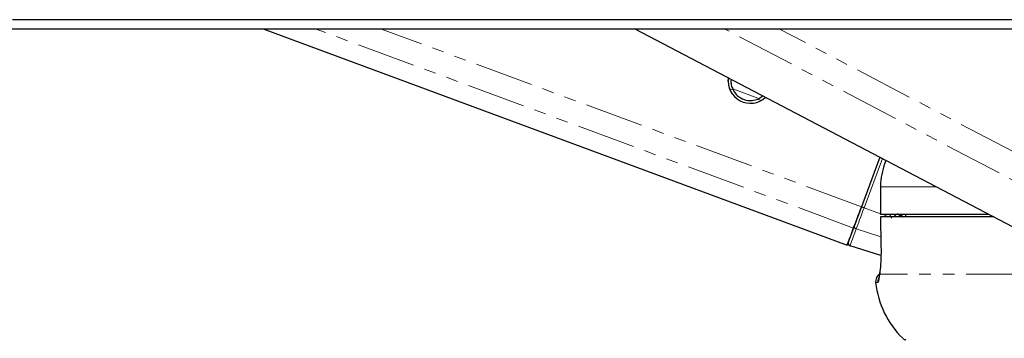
# Paper-space layout 'Inground Anchor' of a CAD drawing. Header units: millimetres. Extents: x 262 to 9484, y 125 to 8141.
# Tile 46 of 53: x 7317 to 7423, y 2901 to 2935. Entities that reach past the tile are written whole.
import ezdxf

# ---------------------------------------------------------------- set-up
doc = ezdxf.new("R2010")
doc.units = ezdxf.units.MM
doc.linetypes.add('PHANTOM', pattern=[12.7, 6.35, -1.27, 1.27, -1.27, 1.27, -1.27])

psp = doc.layouts.new('Inground Anchor')

# ---------------------------------------------------------------- linework, layer by layer
at = {"color": 7, "linetype": 'Continuous', "lineweight": 25}
for p, q in [((7343.05, 2934.1), (7406.29, 2910.66)), ((7383.31, 2934.1), (7426.72, 2911.3)), ((7393.41, 2928.42), (7393.45, 2928.77)), ((7396.59, 2926.47), (7397.16, 2926.82)), ((7409.81, 2920.18), (7407.82, 2914.81)), ((7409.81, 2920.18), (7407.82, 2914.81)), ((7409.87, 2916.95), (7409.87, 2913.95)), ((7409.87, 2916.95), (7409.88, 2916.95)), ((7409.88, 2913.95), (7409.87, 2913.95)), ((7421.64, 2913.95), (7409.88, 2913.95)), ((7409.89, 2913.7), (7409.94, 2910.62)), ((7422.14, 2913.7), (7409.9, 2913.7)), ((7409.9, 2913.7), (7409.9, 2913.7)), ((7412.61, 2913.95), (7412.61, 2913.7)), ((7409.93, 2909.52), (7406.59, 2910.57)), ((7409.94, 2910.62), (7409.93, 2910.62))]:
    psp.add_line(p, q, dxfattribs=at)
at = {"color": 8, "linetype": 'PHANTOM', "lineweight": 18}
for p, q in [((7406.96, 2912.5), (7348.68, 2934.1)), ((7407.82, 2914.81), (7355.77, 2934.1)), ((7433.98, 2912.56), (7392.98, 2934.1)), ((7435.49, 2914.87), (7398.89, 2934.1)), ((7393.94, 2927.46), (7393.55, 2927.6)), ((7396.59, 2926.58), (7394.01, 2927.54)), ((7396.97, 2926.33), (7396.59, 2926.47)), ((7408.11, 2914.7), (7410.09, 2920.03)), ((7415.95, 2916.95), (7409.88, 2916.95)), ((7409.88, 2916.95), (7409.88, 2913.95)), ((7409.87, 2914.05), (7408.11, 2914.7)), ((7412.1, 2913.7), (7411.71, 2914.08)), ((7410.8, 2913.7), (7410.13, 2913.95)), ((7411.93, 2913.95), (7412, 2913.86)), ((7409.92, 2911.54), (7407.26, 2912.4)), ((7409.61, 2906.59), (7409.36, 2906.59)), ((7425.51, 2907.5), (7409.8, 2907.5))]:
    psp.add_line(p, q, dxfattribs=at)
at = {"color": 7, "linetype": 'Continuous', "lineweight": 25, "flags": 128}
for points in [[(7315.93, 2935.08), (7323.69, 2935.08), (7327.57, 2935.08), (7335.33, 2935.08), (7339.2, 2935.08), (7346.96, 2935.08), (7350.84, 2935.08), (7354.72, 2935.08), (7362.48, 2935.08), (7366.36, 2935.08), (7374.12, 2935.08), (7378, 2935.08), (7385.76, 2935.08), (7389.64, 2935.08), (7397.4, 2935.08), (7401.27, 2935.08), (7405.15, 2935.08), (7412.91, 2935.08), (7416.79, 2935.08), (7424.55, 2935.08)], [(7313.42, 2934.1), (7317.3, 2934.1), (7325.05, 2934.1), (7328.93, 2934.1), (7332.81, 2934.1), (7340.57, 2934.1), (7344.45, 2934.1), (7352.21, 2934.1), (7356.09, 2934.1), (7363.85, 2934.1), (7367.73, 2934.1), (7371.61, 2934.1), (7379.37, 2934.1), (7383.25, 2934.1), (7391, 2934.1), (7394.88, 2934.1), (7402.64, 2934.1), (7406.52, 2934.1), (7414.28, 2934.1), (7418.16, 2934.1), (7422.04, 2934.1), (7429.8, 2934.1)], [(7407.82, 2914.81), (7407.69, 2914.47), (7407.57, 2914.14), (7407.45, 2913.82), (7407.34, 2913.51), (7407.23, 2913.22), (7407.13, 2912.95), (7407.04, 2912.71), (7406.96, 2912.5)], [(7407.82, 2914.81), (7407.71, 2914.51), (7407.6, 2914.21), (7407.49, 2913.92), (7407.39, 2913.64), (7407.29, 2913.38), (7407.2, 2913.14), (7407.12, 2912.93), (7407.05, 2912.74)], [(7412.15, 2913.82), (7412.25, 2913.73), (7412.28, 2913.7)], [(7406.96, 2912.5), (7406.67, 2911.71), (7406.46, 2911.13), (7406.33, 2910.78), (7406.29, 2910.66), (7406.33, 2910.78), (7406.38, 2910.91)], [(7406.4, 2910.96), (7406.41, 2910.99), (7406.44, 2911.08), (7406.49, 2911.22), (7406.56, 2911.42), (7406.66, 2911.67), (7406.77, 2911.98), (7406.9, 2912.33), (7407.05, 2912.74)], [(7409.8, 2907.5), (7409.8, 2907.67), (7409.8, 2907.68)]]:
    psp.add_lwpolyline(points, dxfattribs=at)
at = {"color": 8, "linetype": 'PHANTOM', "lineweight": 18, "flags": 128}
for points in [[(7407.26, 2912.4), (7407.34, 2912.61), (7407.43, 2912.85), (7407.53, 2913.12), (7407.63, 2913.4), (7407.75, 2913.71), (7407.87, 2914.03), (7407.99, 2914.36), (7408.11, 2914.7)], [(7409.9, 2913.7), (7409.93, 2911.7), (7409.94, 2910.62)], [(7412.05, 2913.95), (7412.07, 2913.92), (7412.15, 2913.82)], [(7407.26, 2912.4), (7407.11, 2911.98), (7406.97, 2911.62), (7406.86, 2911.3), (7406.76, 2911.04), (7406.68, 2910.84), (7406.63, 2910.69), (7406.6, 2910.6), (7406.59, 2910.57)]]:
    psp.add_lwpolyline(points, dxfattribs=at)
at = {"color": 7, "linetype": 'Continuous', "lineweight": 25}
for centre, radius, start, end in [((7395.8, 2928.42), 2.4, 171.3007, 313.2661), ((7406.68, 2910.85), 0.3, 159.6624, 252.6625), ((7410.35, 2906.7), 1, 124.0227, 186.2162), ((7419.3, 2907.68), 10, 186.2162, 225.4883), ((7412.64, 2900.9), 0.5, 225.4883, 270)]:
    psp.add_arc(centre, radius, start, end, dxfattribs=at)
at = {"color": 8, "linetype": 'PHANTOM', "lineweight": 18}
for centre, radius, start, end in [((7383.14, 2847.55), 71.64, 69.5971, 69.8495), ((7404.94, 2922.11), 10.52, 306.9151, 309.1257), ((7371.99, 2952.95), 56.06, 315.742, 315.9295), ((7407.33, 2912.68), 0.28, 166.2169, 257.318), ((7410.61, 2906.7), 1, 154.3965, 186.1993)]:
    psp.add_arc(centre, radius, start, end, dxfattribs=at)
psp.add_ellipse((7414.08, 2915.78), major_axis=(-2.21, 2.96), ratio=0.999936, start_param=1.447955, end_param=1.565569, dxfattribs=at)
at = {"color": 7, "linetype": 'Continuous', "lineweight": 25}
for points, knots in [([(7393.73, 2928.63), (7393.72, 2928.56), (7393.67, 2928.3), (7393.75, 2927.89), (7393.88, 2927.59), (7393.94, 2927.46)], [0, 0, 0, 0, 0.159656, 0.615532, 1, 1, 1, 1]), ([(7393.73, 2928.63), (7393.71, 2928.55), (7393.69, 2928.48), (7393.7, 2928.41), (7393.7, 2928.41)], [0, 0, 0, 0, 0.9641073, 1, 1, 1, 1]), ([(7393.94, 2927.46), (7394.04, 2927.29), (7394.24, 2926.96), (7394.75, 2926.56), (7395.35, 2926.33), (7396.01, 2926.29), (7396.4, 2926.41), (7396.59, 2926.47)], [0, 0, 0, 0, 0.196452, 0.39265, 0.593358, 0.798818, 1, 1, 1, 1]), ([(7410.45, 2919.84), (7410.19, 2919.03), (7409.89, 2918.08), (7409.88, 2917.1), (7409.88, 2916.95)], [0, 0, 0, 0, 0.855667, 1, 1, 1, 1]), ([(7409.94, 2910.62), (7409.94, 2910.35), (7409.95, 2909.64), (7409.9, 2908.53), (7409.84, 2907.82), (7409.8, 2907.52), (7409.8, 2907.5)], [0, 0, 0, 0, 0.220493, 0.593656, 0.970348, 1, 1, 1, 1]), ([(7409.8, 2907.68), (7409.79, 2907.61), (7409.76, 2907.36), (7409.73, 2907.15), (7409.72, 2907.11), (7409.71, 2907.1)], [0, 0, 0, 0, 0.206363, 0.717838, 1, 1, 1, 1])]:
    psp.add_open_spline(points, degree=3, knots=knots, dxfattribs=at)
at = {"color": 8, "linetype": 'PHANTOM', "lineweight": 18}
for points, knots in [([(7412, 2913.86), (7412.03, 2913.85), (7412.08, 2913.84), (7412.13, 2913.83), (7412.15, 2913.82)], [0, 0, 0, 0, 0.698757, 1, 1, 1, 1]), ([(7409.8, 2907.5), (7409.77, 2907.25), (7409.71, 2906.73), (7409.64, 2906.64), (7409.61, 2906.59)], [0, 0, 0, 0, 0.4853495, 1, 1, 1, 1])]:
    psp.add_open_spline(points, degree=3, knots=knots, dxfattribs=at)

doc.saveas('drawing.dxf')
